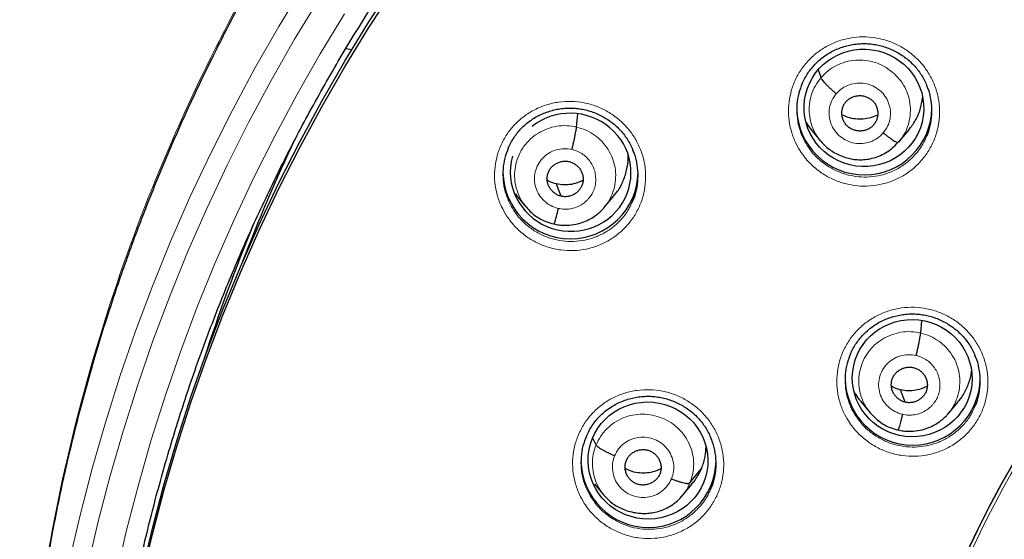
# Model space of a CAD drawing. Header units: millimetres. Extents: x 8 to 2314, y 12 to 2305.
# Tile 59 of 156: x 1039 to 1064, y 1821 to 1834. Entities that reach past the tile are written whole.
import ezdxf

# ---------------------------------------------------------------- set-up
doc = ezdxf.new("R2010")
doc.units = ezdxf.units.MM

msp = doc.modelspace()

# ---------------------------------------------------------------- linework, layer by layer
at = {"color": 7, "linetype": 'Continuous', "lineweight": 30}
for p, q in [((1047.556, 1833.045), (1047.705, 1833.019)), ((1059.506, 1832.311), (1059.439, 1832.503)), ((1053.356, 1831.069), (1053.386, 1831.402)), ((1059.246, 1831.015), (1059.493, 1830.717)), ((1061.472, 1830.703), (1061.719, 1830.999)), ((1061.442, 1830.681), (1061.507, 1830.746)), ((1061.501, 1830.749), (1061.457, 1830.685)), ((1051.823, 1829.389), (1051.844, 1829.362)), ((1051.839, 1829.358), (1052.084, 1829.06)), ((1054.051, 1829.043), (1054.296, 1829.336)), ((1052.078, 1829.069), (1052.094, 1829.052)), ((1052.096, 1829.055), (1052.089, 1829.064)), ((1052.788, 1828.629), (1052.783, 1828.627)), ((1062.013, 1825.886), (1062.041, 1826.198)), ((1060.496, 1824.175), (1060.742, 1823.878)), ((1062.709, 1823.862), (1062.954, 1824.155)), ((1060.735, 1823.887), (1060.751, 1823.87)), ((1060.753, 1823.872), (1060.746, 1823.882)), ((1061.445, 1823.447), (1061.441, 1823.445)), ((1053.849, 1823.07), (1053.767, 1823.241)), ((1055.451, 1822.337), (1055.451, 1822.337)), ((1056.21, 1822.115), (1056.504, 1822.489)), ((1053.806, 1822.094), (1054.036, 1821.817)), ((1056.018, 1821.795), (1056.264, 1822.089))]:
    msp.add_line(p, q, dxfattribs=at)
at = {"color": 252, "linetype": 'Continuous', "lineweight": 0}
for p, q in [((1052.109, 1829.038), (1052.096, 1829.055)), ((1052.783, 1828.627), (1052.639, 1828.676)), ((1060.772, 1823.848), (1060.753, 1823.872)), ((1061.441, 1823.445), (1061.296, 1823.494))]:
    msp.add_line(p, q, dxfattribs=at)
at = {"color": 252, "linetype": 'Continuous', "lineweight": 0, "flags": 128}
for points in [[(1039.664, 1813.48), (1039.713, 1814.158), (1039.826, 1815.36), (1039.97, 1816.559), (1040.147, 1817.754), (1040.355, 1818.944), (1040.595, 1820.129), (1040.867, 1821.307), (1041.17, 1822.477), (1041.504, 1823.639), (1041.868, 1824.793), (1042.264, 1825.936), (1042.69, 1827.069), (1043.145, 1828.191), (1043.631, 1829.3), (1044.146, 1830.397), (1044.69, 1831.48), (1045.263, 1832.548), (1045.864, 1833.602), (1046.493, 1834.64)], [(1046.889, 1834.308), (1046.266, 1833.281), (1045.671, 1832.237), (1045.104, 1831.179), (1044.565, 1830.107), (1044.055, 1829.021), (1043.574, 1827.923), (1043.123, 1826.812), (1042.701, 1825.69), (1042.31, 1824.558), (1041.949, 1823.416), (1041.618, 1822.266), (1041.318, 1821.107), (1041.049, 1819.941)], [(1041.774, 1819.779), (1042.039, 1820.927), (1042.334, 1822.067), (1042.659, 1823.2), (1043.015, 1824.323), (1043.4, 1825.437), (1043.815, 1826.541), (1044.259, 1827.634), (1044.732, 1828.715), (1045.234, 1829.784), (1045.764, 1830.839), (1046.322, 1831.88), (1046.908, 1832.907), (1047.521, 1833.918)]]:
    msp.add_lwpolyline(points, dxfattribs=at)
at = {"color": 7, "linetype": 'Continuous', "lineweight": 30, "flags": 128}
for points in [[(1041.401, 1810.471), (1041.401, 1810.663), (1041.422, 1811.82), (1041.473, 1812.975), (1041.555, 1814.128), (1041.668, 1815.28), (1041.812, 1816.427), (1041.986, 1817.571), (1042.191, 1818.71), (1042.426, 1819.843), (1042.691, 1820.97), (1042.985, 1822.09), (1043.31, 1823.201), (1043.664, 1824.304), (1044.048, 1825.397), (1044.461, 1826.481), (1044.902, 1827.553), (1045.372, 1828.613), (1045.869, 1829.661), (1046.395, 1830.696), (1046.948, 1831.717), (1047.528, 1832.724), (1048.135, 1833.715), (1048.768, 1834.69)], [(1042.426, 1819.7), (1042.691, 1820.827), (1042.985, 1821.946), (1043.31, 1823.058), (1043.664, 1824.161), (1044.048, 1825.254), (1044.461, 1826.338), (1044.902, 1827.41), (1045.372, 1828.47), (1045.869, 1829.518), (1046.395, 1830.553), (1046.948, 1831.574), (1047.528, 1832.581), (1048.135, 1833.572), (1048.768, 1834.547)], [(1052.967, 1829.327), (1052.902, 1829.501), (1052.85, 1829.638)], [(1061.625, 1824.145), (1061.559, 1824.319), (1061.508, 1824.456)], [(1063.159, 1820.332), (1063.44, 1820.927), (1063.736, 1821.514), (1064.048, 1822.094), (1064.376, 1822.665)], [(1064.376, 1822.665), (1064.048, 1822.094), (1063.736, 1821.514), (1063.44, 1820.927), (1063.159, 1820.332)]]:
    msp.add_lwpolyline(points, dxfattribs=at)
at = {"color": 252, "linetype": 'Continuous', "lineweight": 0}
msp.add_arc((1086.401, 1809.742), 25.454, 359.5039, 180.4634, dxfattribs=at)
at = {"color": 7, "linetype": 'Continuous', "lineweight": 30}
for centre, radius, start, end in [((1060.595, 1831.566), 1.7, 181.5988, 359.175), ((1085.287, 1812.302), 43.163, 154.6756, 159.1241), ((1053.204, 1829.957), 1.7, 180.8209, 358.8502), ((1085.203, 1812.047), 43.273, 157.5012, 162.2578), ((1061.811, 1824.768), 1.7, 180.8179, 359.1821), ((1055.167, 1822.697), 1.7, 180.8172, 359.1828)]:
    msp.add_arc(centre, radius, start, end, dxfattribs=at)
for centre, major_axis, ratio in [((1060.585, 1831.55), (1.492, -0.207), 0.979923), ((1061.799, 1824.75), (1.497, -0.173), 0.978491), ((1055.154, 1822.678), (1.502, -0.129), 0.977354)]:
    msp.add_ellipse(centre, major_axis=major_axis, ratio=ratio, dxfattribs=at)
for start_param, end_param in [(5.889944, 8.687315), (3.019577, 5.889944)]:
    msp.add_ellipse((1053.207, 1829.931), major_axis=(1.503, -0.224), ratio=0.977136, start_param=start_param, end_param=end_param, dxfattribs=at)
at = {"color": 252, "linetype": 'Continuous', "lineweight": 0}
for points, knots in [([(1086.559, 1858.832), (1085.167, 1858.797), (1082.383, 1858.727), (1078.241, 1858.163), (1074.163, 1857.268), (1070.183, 1856.016), (1066.33, 1854.425), (1062.636, 1852.506), (1059.13, 1850.273), (1055.838, 1847.745), (1052.786, 1844.942), (1049.999, 1841.884), (1047.499, 1838.597), (1045.304, 1835.105), (1043.432, 1831.437), (1041.898, 1827.62), (1040.714, 1823.686), (1039.886, 1819.664), (1039.436, 1815.587), (1039.319, 1811.877), (1039.515, 1809.546), (1039.596, 1808.578)], [0, 0, 0, 0, 0.053444, 0.106887, 0.160331, 0.213774, 0.267218, 0.320661, 0.374105, 0.427548, 0.480992, 0.534435, 0.587879, 0.641323, 0.694766, 0.74821, 0.801653, 0.855097, 0.90854, 0.961984, 1, 1, 1, 1]), ([(1058.982, 1830.466), (1058.939, 1830.541), (1058.842, 1830.707), (1058.743, 1830.99), (1058.685, 1831.303), (1058.684, 1831.622), (1058.736, 1831.935), (1058.841, 1832.235), (1058.995, 1832.513), (1059.195, 1832.76), (1059.433, 1832.971), (1059.705, 1833.139), (1060.001, 1833.26), (1060.314, 1833.328), (1060.635, 1833.345), (1060.954, 1833.308), (1061.264, 1833.219), (1061.554, 1833.079), (1061.784, 1832.917), (1061.96, 1832.753), (1062.118, 1832.572), (1062.271, 1832.337), (1062.399, 1832.044), (1062.474, 1831.734), (1062.497, 1831.417), (1062.465, 1831.1), (1062.38, 1830.794), (1062.243, 1830.507), (1062.061, 1830.247), (1061.835, 1830.022), (1061.576, 1829.837), (1061.288, 1829.699), (1060.98, 1829.61), (1060.661, 1829.574), (1060.34, 1829.59), (1060.026, 1829.661), (1059.727, 1829.781), (1059.453, 1829.95), (1059.244, 1830.134), (1059.089, 1830.309), (1059.018, 1830.414), (1058.982, 1830.466)], [0, 0, 0, 0, 0.021788, 0.04868, 0.075571, 0.102436, 0.129301, 0.15613, 0.182959, 0.20976, 0.236561, 0.263352, 0.290145, 0.316951, 0.343758, 0.370596, 0.397434, 0.424307, 0.451179, 0.468007, 0.484834, 0.51171, 0.538585, 0.565462, 0.592339, 0.619193, 0.646046, 0.672865, 0.699684, 0.726479, 0.753275, 0.780069, 0.806863, 0.833679, 0.860494, 0.887343, 0.914192, 0.941074, 0.967956, 0.983978, 1, 1, 1, 1]), ([(1059.506, 1832.311), (1059.563, 1832.371), (1059.677, 1832.491), (1059.891, 1832.623), (1060.123, 1832.714), (1060.37, 1832.758), (1060.621, 1832.754), (1060.867, 1832.701), (1061.096, 1832.601), (1061.303, 1832.459), (1061.479, 1832.282), (1061.618, 1832.075), (1061.712, 1831.845), (1061.758, 1831.601), (1061.755, 1831.354), (1061.703, 1831.112), (1061.619, 1830.905), (1061.535, 1830.794), (1061.501, 1830.749)], [0, 0, 0, 0, 0.063843, 0.127599, 0.191382, 0.255143, 0.318896, 0.382594, 0.44626, 0.510009, 0.573758, 0.637423, 0.701122, 0.764874, 0.828635, 0.892418, 0.956173, 1, 1, 1, 1]), ([(1059.487, 1830.726), (1059.439, 1830.791), (1059.343, 1830.923), (1059.252, 1831.152), (1059.205, 1831.395), (1059.208, 1831.643), (1059.26, 1831.885), (1059.355, 1832.115), (1059.456, 1832.246), (1059.506, 1832.311)], [0, 0, 0, 0, 0.139279, 0.282582, 0.426006, 0.569448, 0.712941, 0.856372, 1, 1, 1, 1]), ([(1059.89, 1831.907), (1059.937, 1831.954), (1060.032, 1832.049), (1060.215, 1832.139), (1060.414, 1832.182), (1060.617, 1832.171), (1060.812, 1832.11), (1060.983, 1832.001), (1061.121, 1831.852), (1061.215, 1831.673), (1061.259, 1831.476), (1061.25, 1831.276), (1061.191, 1831.083), (1061.112, 1830.975), (1061.073, 1830.921)], [0, 0, 0, 0, 0.083333, 0.166663, 0.249997, 0.333332, 0.416664, 0.499997, 0.583327, 0.666661, 0.749995, 0.83333, 0.916664, 1, 1, 1, 1]), ([(1061.073, 1830.921), (1061.026, 1830.873), (1060.931, 1830.779), (1060.748, 1830.689), (1060.55, 1830.646), (1060.346, 1830.656), (1060.152, 1830.718), (1059.98, 1830.827), (1059.842, 1830.976), (1059.748, 1831.154), (1059.704, 1831.351), (1059.713, 1831.551), (1059.772, 1831.745), (1059.851, 1831.853), (1059.89, 1831.907)], [0, 0, 0, 0, 0.083336, 0.16667, 0.250005, 0.333339, 0.416673, 0.500003, 0.583336, 0.666668, 0.750003, 0.833337, 0.916667, 1, 1, 1, 1]), ([(1051.595, 1828.838), (1051.551, 1828.912), (1051.453, 1829.078), (1051.352, 1829.361), (1051.293, 1829.674), (1051.29, 1829.992), (1051.339, 1830.306), (1051.443, 1830.606), (1051.595, 1830.884), (1051.793, 1831.132), (1052.03, 1831.344), (1052.3, 1831.512), (1052.595, 1831.634), (1052.908, 1831.704), (1053.228, 1831.722), (1053.548, 1831.686), (1053.858, 1831.599), (1054.149, 1831.46), (1054.381, 1831.299), (1054.558, 1831.135), (1054.717, 1830.955), (1054.872, 1830.72), (1055.002, 1830.428), (1055.079, 1830.119), (1055.104, 1829.802), (1055.073, 1829.485), (1054.99, 1829.179), (1054.855, 1828.892), (1054.675, 1828.632), (1054.451, 1828.406), (1054.193, 1828.22), (1053.906, 1828.081), (1053.599, 1827.99), (1053.28, 1827.953), (1052.959, 1827.968), (1052.644, 1828.037), (1052.345, 1828.156), (1052.07, 1828.324), (1051.859, 1828.506), (1051.703, 1828.681), (1051.631, 1828.786), (1051.595, 1828.838)], [0, 0, 0, 0, 0.021851, 0.048744, 0.075637, 0.102488, 0.129337, 0.156142, 0.182947, 0.209725, 0.236502, 0.263282, 0.290062, 0.316873, 0.343684, 0.37054, 0.397397, 0.424295, 0.451193, 0.46806, 0.484927, 0.511794, 0.538661, 0.56553, 0.592399, 0.619234, 0.646069, 0.672862, 0.699656, 0.726431, 0.753206, 0.779993, 0.80678, 0.833604, 0.860429, 0.8873, 0.914171, 0.941078, 0.967984, 0.983992, 1, 1, 1, 1]), ([(1052.089, 1829.064), (1052.054, 1829.105), (1051.967, 1829.21), (1051.873, 1829.409), (1051.806, 1829.647), (1051.792, 1829.894), (1051.825, 1830.139), (1051.904, 1830.373), (1052.027, 1830.588), (1052.192, 1830.774), (1052.391, 1830.923), (1052.616, 1831.032), (1052.858, 1831.094), (1053.109, 1831.113), (1053.274, 1831.083), (1053.356, 1831.069)], [0, 0, 0, 0, 0.0510198, 0.1301183, 0.2091492, 0.2881396, 0.3672346, 0.4463279, 0.5253148, 0.6043445, 0.6834429, 0.7625506, 0.8416882, 0.920793, 1, 1, 1, 1]), ([(1053.356, 1831.069), (1053.436, 1831.045), (1053.597, 1830.999), (1053.813, 1830.87), (1054.003, 1830.707), (1054.156, 1830.51), (1054.268, 1830.288), (1054.333, 1830.048), (1054.348, 1829.802), (1054.315, 1829.556), (1054.234, 1829.324), (1054.146, 1829.154), (1054.073, 1829.075), (1054.056, 1829.057)], [0, 0, 0, 0, 0.097226, 0.194323, 0.29146, 0.388563, 0.485654, 0.582662, 0.679621, 0.776709, 0.873793, 0.970747, 1, 1, 1, 1]), ([(1059.04, 1830.831), (1059.043, 1830.823), (1059.071, 1830.742), (1059.118, 1830.669), (1059.16, 1830.603)], [0, 0, 0, 0, 0.101661, 1, 1, 1, 1]), ([(1059.16, 1830.603), (1059.192, 1830.556), (1059.255, 1830.462), (1059.394, 1830.305), (1059.581, 1830.141), (1059.826, 1829.99), (1060.093, 1829.881), (1060.374, 1829.818), (1060.661, 1829.803), (1060.947, 1829.835), (1061.222, 1829.915), (1061.479, 1830.038), (1061.712, 1830.204), (1061.912, 1830.405), (1062.063, 1830.612), (1062.127, 1830.757), (1062.153, 1830.816)], [0, 0, 0, 0, 0.0463805, 0.092761, 0.1705895, 0.248418, 0.3261269, 0.4038354, 0.481449, 0.5590619, 0.6366066, 0.7141508, 0.7916943, 0.8692376, 0.9468482, 1, 1, 1, 1]), ([(1052.896, 1829.023), (1052.832, 1829.043), (1052.703, 1829.084), (1052.537, 1829.205), (1052.408, 1829.36), (1052.323, 1829.543), (1052.289, 1829.741), (1052.309, 1829.941), (1052.38, 1830.129), (1052.499, 1830.292), (1052.656, 1830.419), (1052.841, 1830.5), (1053.043, 1830.535), (1053.177, 1830.514), (1053.243, 1830.503)], [0, 0, 0, 0, 0.083335, 0.166666, 0.249999, 0.333329, 0.416664, 0.500001, 0.583335, 0.666673, 0.750003, 0.833335, 0.916665, 1, 1, 1, 1]), ([(1053.243, 1830.503), (1053.292, 1830.489), (1053.39, 1830.462), (1053.521, 1830.384), (1053.635, 1830.284), (1053.728, 1830.165), (1053.795, 1830.031), (1053.833, 1829.885), (1053.844, 1829.735), (1053.827, 1829.586), (1053.787, 1829.464), (1053.747, 1829.389), (1053.724, 1829.353), (1053.711, 1829.335), (1053.702, 1829.323), (1053.695, 1829.314), (1053.687, 1829.302), (1053.664, 1829.272), (1053.622, 1829.226), (1053.568, 1829.177), (1053.519, 1829.141), (1053.448, 1829.095), (1053.345, 1829.045), (1053.198, 1829.007), (1053.046, 1828.995), (1052.946, 1829.014), (1052.896, 1829.023)], [0, 0, 0, 0, 0.062593, 0.124975, 0.187335, 0.249628, 0.311864, 0.37427, 0.436886, 0.499535, 0.562183, 0.597225, 0.606402, 0.615575, 0.624744, 0.625379, 0.629906, 0.642054, 0.673377, 0.707916, 0.732621, 0.749883, 0.812381, 0.874899, 0.937374, 1, 1, 1, 1]), ([(1051.649, 1829.214), (1051.653, 1829.202), (1051.683, 1829.118), (1051.732, 1829.042), (1051.774, 1828.976)], [0, 0, 0, 0, 0.137279, 1, 1, 1, 1]), ([(1051.774, 1828.976), (1051.806, 1828.93), (1051.871, 1828.836), (1052.01, 1828.679), (1052.199, 1828.516), (1052.445, 1828.365), (1052.713, 1828.258), (1052.994, 1828.196), (1053.281, 1828.183), (1053.566, 1828.216), (1053.841, 1828.297), (1054.098, 1828.421), (1054.329, 1828.587), (1054.528, 1828.789), (1054.675, 1828.993), (1054.737, 1829.135), (1054.761, 1829.192)], [0, 0, 0, 0, 0.04647, 0.09294, 0.171064, 0.249188, 0.327185, 0.405182, 0.483047, 0.560911, 0.638655, 0.716399, 0.794099, 0.871798, 0.949549, 1, 1, 1, 1]), ([(1060.194, 1823.674), (1060.151, 1823.748), (1060.055, 1823.913), (1059.957, 1824.194), (1059.901, 1824.507), (1059.9, 1824.824), (1059.952, 1825.137), (1060.058, 1825.436), (1060.212, 1825.713), (1060.412, 1825.959), (1060.651, 1826.17), (1060.923, 1826.337), (1061.219, 1826.457), (1061.533, 1826.525), (1061.854, 1826.542), (1062.173, 1826.504), (1062.483, 1826.415), (1062.772, 1826.275), (1063.003, 1826.113), (1063.178, 1825.949), (1063.335, 1825.768), (1063.488, 1825.533), (1063.615, 1825.241), (1063.69, 1824.931), (1063.713, 1824.615), (1063.68, 1824.299), (1063.594, 1823.994), (1063.457, 1823.708), (1063.275, 1823.449), (1063.049, 1823.225), (1062.789, 1823.04), (1062.501, 1822.902), (1062.193, 1822.814), (1061.874, 1822.778), (1061.552, 1822.795), (1061.238, 1822.866), (1060.94, 1822.986), (1060.666, 1823.156), (1060.457, 1823.339), (1060.301, 1823.516), (1060.23, 1823.621), (1060.194, 1823.674)], [0, 0, 0, 0, 0.02145, 0.048321, 0.075192, 0.102039, 0.128887, 0.155709, 0.182532, 0.20934, 0.236148, 0.262957, 0.289767, 0.316594, 0.343421, 0.370273, 0.397126, 0.424, 0.450875, 0.467697, 0.484519, 0.511375, 0.538232, 0.56509, 0.591947, 0.618786, 0.645625, 0.672442, 0.699258, 0.726065, 0.752872, 0.779685, 0.806499, 0.833333, 0.860168, 0.887028, 0.913888, 0.940767, 0.967647, 0.983823, 1, 1, 1, 1]), ([(1060.746, 1823.882), (1060.712, 1823.923), (1060.624, 1824.027), (1060.53, 1824.226), (1060.464, 1824.464), (1060.449, 1824.711), (1060.482, 1824.956), (1060.561, 1825.19), (1060.684, 1825.405), (1060.849, 1825.591), (1061.048, 1825.741), (1061.273, 1825.849), (1061.516, 1825.911), (1061.767, 1825.931), (1061.931, 1825.901), (1062.013, 1825.886)], [0, 0, 0, 0, 0.0509305, 0.1300364, 0.2090747, 0.2880724, 0.3671747, 0.4462755, 0.5252702, 0.6043075, 0.6834133, 0.7625284, 0.8416733, 0.9207852, 1, 1, 1, 1]), ([(1062.013, 1825.886), (1062.094, 1825.863), (1062.254, 1825.817), (1062.471, 1825.688), (1062.66, 1825.525), (1062.814, 1825.328), (1062.925, 1825.106), (1062.99, 1824.867), (1063.005, 1824.62), (1062.972, 1824.375), (1062.891, 1824.143), (1062.803, 1823.973), (1062.73, 1823.894), (1062.714, 1823.876)], [0, 0, 0, 0, 0.09723, 0.194332, 0.291474, 0.388582, 0.485677, 0.58269, 0.679653, 0.776745, 0.873835, 0.970794, 1, 1, 1, 1]), ([(1061.553, 1823.841), (1061.489, 1823.861), (1061.36, 1823.902), (1061.195, 1824.022), (1061.065, 1824.177), (1060.981, 1824.361), (1060.947, 1824.559), (1060.966, 1824.759), (1061.038, 1824.946), (1061.156, 1825.109), (1061.313, 1825.236), (1061.499, 1825.317), (1061.7, 1825.352), (1061.834, 1825.331), (1061.901, 1825.321)], [0, 0, 0, 0, 0.083335, 0.166666, 0.249999, 0.333329, 0.416664, 0.500001, 0.583335, 0.666673, 0.750003, 0.833335, 0.916665, 1, 1, 1, 1]), ([(1061.901, 1825.321), (1061.95, 1825.307), (1062.047, 1825.279), (1062.178, 1825.201), (1062.292, 1825.102), (1062.385, 1824.983), (1062.452, 1824.849), (1062.491, 1824.704), (1062.501, 1824.554), (1062.484, 1824.404), (1062.444, 1824.282), (1062.404, 1824.207), (1062.381, 1824.171), (1062.369, 1824.153), (1062.36, 1824.141), (1062.353, 1824.132), (1062.345, 1824.121), (1062.321, 1824.091), (1062.279, 1824.044), (1062.225, 1823.996), (1062.176, 1823.959), (1062.106, 1823.914), (1062.002, 1823.863), (1061.856, 1823.825), (1061.703, 1823.813), (1061.603, 1823.832), (1061.553, 1823.841)], [0, 0, 0, 0, 0.062594, 0.124976, 0.187335, 0.249629, 0.311864, 0.37427, 0.436886, 0.499536, 0.562183, 0.597226, 0.606402, 0.615575, 0.624744, 0.625379, 0.629906, 0.642055, 0.673377, 0.707908, 0.73261, 0.749883, 0.812382, 0.874899, 0.937373, 1, 1, 1, 1]), ([(1053.552, 1821.601), (1053.509, 1821.674), (1053.413, 1821.839), (1053.313, 1822.121), (1053.256, 1822.433), (1053.254, 1822.75), (1053.305, 1823.063), (1053.41, 1823.361), (1053.563, 1823.638), (1053.762, 1823.885), (1054, 1824.096), (1054.271, 1824.263), (1054.567, 1824.383), (1054.88, 1824.452), (1055.201, 1824.469), (1055.521, 1824.432), (1055.83, 1824.344), (1056.121, 1824.204), (1056.352, 1824.042), (1056.528, 1823.878), (1056.686, 1823.698), (1056.84, 1823.463), (1056.968, 1823.171), (1057.044, 1822.863), (1057.067, 1822.546), (1057.035, 1822.231), (1056.951, 1821.926), (1056.815, 1821.64), (1056.634, 1821.381), (1056.409, 1821.156), (1056.15, 1820.972), (1055.862, 1820.834), (1055.555, 1820.744), (1055.236, 1820.708), (1054.914, 1820.724), (1054.6, 1820.795), (1054.301, 1820.915), (1054.026, 1821.083), (1053.816, 1821.267), (1053.66, 1821.443), (1053.588, 1821.548), (1053.552, 1821.601)], [0, 0, 0, 0, 0.021488, 0.048355, 0.075222, 0.102054, 0.128885, 0.155688, 0.18249, 0.209282, 0.236074, 0.262879, 0.289683, 0.316519, 0.343354, 0.370225, 0.397095, 0.423989, 0.450884, 0.467735, 0.484585, 0.511431, 0.538276, 0.565123, 0.591969, 0.61879, 0.645612, 0.672408, 0.699205, 0.725998, 0.752792, 0.779605, 0.806418, 0.833264, 0.860111, 0.886991, 0.91387, 0.940768, 0.967666, 0.983833, 1, 1, 1, 1]), ([(1053.849, 1823.07), (1053.884, 1823.145), (1053.955, 1823.293), (1054.116, 1823.483), (1054.309, 1823.64), (1054.529, 1823.757), (1054.769, 1823.829), (1055.018, 1823.853), (1055.268, 1823.828), (1055.508, 1823.755), (1055.731, 1823.64), (1055.927, 1823.485), (1056.088, 1823.295), (1056.209, 1823.077), (1056.284, 1822.841), (1056.31, 1822.595), (1056.292, 1822.347), (1056.237, 1822.192), (1056.21, 1822.115)], [0, 0, 0, 0, 0.06259, 0.125095, 0.187627, 0.250136, 0.312638, 0.375087, 0.437502, 0.5, 0.562498, 0.624914, 0.687363, 0.749864, 0.812373, 0.874905, 0.937409, 1, 1, 1, 1]), ([(1060.255, 1824.035), (1060.257, 1824.027), (1060.285, 1823.949), (1060.33, 1823.877), (1060.371, 1823.813)], [0, 0, 0, 0, 0.09503, 1, 1, 1, 1]), ([(1060.371, 1823.813), (1060.403, 1823.765), (1060.467, 1823.671), (1060.606, 1823.513), (1060.794, 1823.348), (1061.038, 1823.197), (1061.305, 1823.088), (1061.586, 1823.025), (1061.874, 1823.009), (1062.159, 1823.041), (1062.435, 1823.12), (1062.693, 1823.243), (1062.925, 1823.408), (1063.126, 1823.609), (1063.277, 1823.816), (1063.342, 1823.962), (1063.369, 1824.022)], [0, 0, 0, 0, 0.0467162, 0.0934323, 0.1710651, 0.248698, 0.3262609, 0.4038235, 0.4813149, 0.5588059, 0.636231, 0.7136556, 0.7910553, 0.8684547, 0.9458812, 1, 1, 1, 1]), ([(1054.314, 1822.798), (1054.344, 1822.857), (1054.404, 1822.976), (1054.549, 1823.117), (1054.724, 1823.218), (1054.921, 1823.27), (1055.125, 1823.27), (1055.322, 1823.218), (1055.499, 1823.118), (1055.644, 1822.977), (1055.748, 1822.803), (1055.802, 1822.61), (1055.807, 1822.408), (1055.766, 1822.281), (1055.745, 1822.218)], [0, 0, 0, 0, 0.083333, 0.166663, 0.249997, 0.333332, 0.416664, 0.499997, 0.583327, 0.666661, 0.749995, 0.83333, 0.916664, 1, 1, 1, 1]), ([(1054.047, 1821.812), (1054.023, 1821.839), (1053.944, 1821.928), (1053.851, 1822.109), (1053.775, 1822.344), (1053.749, 1822.59), (1053.767, 1822.838), (1053.822, 1822.993), (1053.849, 1823.07)], [0, 0, 0, 0, 0.080325, 0.264183, 0.448065, 0.632013, 0.81588, 1, 1, 1, 1]), ([(1055.745, 1822.218), (1055.715, 1822.159), (1055.655, 1822.04), (1055.509, 1821.899), (1055.334, 1821.798), (1055.138, 1821.746), (1054.934, 1821.746), (1054.737, 1821.797), (1054.56, 1821.897), (1054.414, 1822.039), (1054.311, 1822.213), (1054.257, 1822.406), (1054.252, 1822.608), (1054.293, 1822.734), (1054.314, 1822.798)], [0, 0, 0, 0, 0.083335, 0.166669, 0.250002, 0.333335, 0.416665, 0.499999, 0.58333, 0.66666, 0.749995, 0.83333, 0.916665, 1, 1, 1, 1]), ([(1056.21, 1822.115), (1056.176, 1822.039), (1056.123, 1821.921), (1056.036, 1821.824), (1056.005, 1821.789)], [0, 0, 0, 0, 0.636095, 1, 1, 1, 1]), ([(1053.612, 1821.968), (1053.615, 1821.959), (1053.644, 1821.878), (1053.69, 1821.805), (1053.731, 1821.741)], [0, 0, 0, 0, 0.113213, 1, 1, 1, 1]), ([(1053.731, 1821.741), (1053.763, 1821.693), (1053.828, 1821.599), (1053.967, 1821.441), (1054.155, 1821.277), (1054.401, 1821.126), (1054.668, 1821.018), (1054.949, 1820.955), (1055.237, 1820.94), (1055.522, 1820.972), (1055.797, 1821.052), (1056.055, 1821.175), (1056.287, 1821.34), (1056.486, 1821.541), (1056.636, 1821.746), (1056.699, 1821.891), (1056.725, 1821.949)], [0, 0, 0, 0, 0.046759, 0.093518, 0.171323, 0.249129, 0.326872, 0.404614, 0.482263, 0.559911, 0.637455, 0.714998, 0.792478, 0.869956, 0.94744, 1, 1, 1, 1])]:
    msp.add_open_spline(points, degree=3, knots=knots, dxfattribs=at)
at = {"color": 7, "linetype": 'Continuous', "lineweight": 30}
for points, knots in [([(1086.559, 1858.846), (1086.388, 1858.847), (1085.783, 1858.851), (1084.753, 1858.819), (1083.476, 1858.753), (1082.227, 1858.652), (1081.011, 1858.523), (1079.831, 1858.367), (1078.686, 1858.187), (1077.569, 1857.985), (1076.414, 1857.749), (1075.226, 1857.475), (1074.009, 1857.161), (1072.835, 1856.826), (1071.702, 1856.473), (1070.611, 1856.104), (1069.531, 1855.711), (1068.466, 1855.295), (1067.417, 1854.856), (1066.416, 1854.41), (1065.463, 1853.959), (1064.555, 1853.506), (1063.694, 1853.052), (1062.852, 1852.587), (1062.031, 1852.112), (1061.235, 1851.628), (1060.488, 1851.154), (1059.79, 1850.692), (1059.014, 1850.158), (1058.161, 1849.543), (1057.237, 1848.84), (1056.36, 1848.139), (1055.529, 1847.441), (1054.743, 1846.749), (1054, 1846.065), (1053.299, 1845.392), (1052.66, 1844.752), (1052.077, 1844.147), (1051.547, 1843.577), (1051.038, 1843.012), (1050.537, 1842.437), (1050.031, 1841.835), (1049.516, 1841.201), (1048.972, 1840.505), (1048.401, 1839.745), (1047.805, 1838.914), (1047.206, 1838.037), (1046.605, 1837.114), (1046.006, 1836.142), (1045.41, 1835.122), (1044.822, 1834.051), (1044.234, 1832.912), (1043.655, 1831.709), (1043.095, 1830.452), (1042.568, 1829.171), (1042.076, 1827.869), (1041.623, 1826.548), (1041.198, 1825.178), (1040.807, 1823.759), (1040.454, 1822.29), (1040.15, 1820.806), (1039.928, 1819.493), (1039.77, 1818.357), (1039.658, 1817.403), (1039.566, 1816.445), (1039.495, 1815.488), (1039.446, 1814.551), (1039.417, 1813.651), (1039.405, 1812.805), (1039.408, 1812.012), (1039.422, 1811.274), (1039.446, 1810.593), (1039.476, 1809.969), (1039.511, 1809.402), (1039.549, 1808.887), (1039.578, 1808.561), (1039.591, 1808.406)], [0, 0, 0, 0, 0.006544, 0.023189, 0.039523, 0.055546, 0.071256, 0.086381, 0.101202, 0.115717, 0.129924, 0.146436, 0.162509, 0.178142, 0.193332, 0.208079, 0.222382, 0.237481, 0.252055, 0.266105, 0.279635, 0.292647, 0.305143, 0.317126, 0.329717, 0.341696, 0.353067, 0.363835, 0.374004, 0.389463, 0.404424, 0.418894, 0.432876, 0.446375, 0.459391, 0.471927, 0.483983, 0.494402, 0.504436, 0.514088, 0.523822, 0.533964, 0.544517, 0.555483, 0.568182, 0.581397, 0.595131, 0.609385, 0.624161, 0.639462, 0.655288, 0.67164, 0.689316, 0.707215, 0.725199, 0.743263, 0.761405, 0.77962, 0.799171, 0.818799, 0.838502, 0.858276, 0.870742, 0.883236, 0.895758, 0.908306, 0.920692, 0.932393, 0.94338, 0.953654, 0.963217, 0.97207, 0.980075, 0.987398, 0.994039, 1, 1, 1, 1]), ([(1041.799, 1817.046), (1041.838, 1817.296), (1041.917, 1817.802), (1042.053, 1818.561), (1042.203, 1819.325), (1042.366, 1820.086), (1042.544, 1820.844), (1042.734, 1821.599), (1042.939, 1822.35), (1043.156, 1823.098), (1043.387, 1823.842), (1043.631, 1824.581), (1043.888, 1825.317), (1044.159, 1826.048), (1044.442, 1826.774), (1044.738, 1827.495), (1045.047, 1828.211), (1045.369, 1828.922), (1045.704, 1829.627), (1046.051, 1830.326), (1046.41, 1831.019), (1046.782, 1831.706), (1047.166, 1832.386), (1047.562, 1833.06), (1047.969, 1833.726), (1048.389, 1834.386), (1048.821, 1835.038), (1049.264, 1835.683), (1049.718, 1836.32), (1050.184, 1836.949), (1050.661, 1837.57), (1051.149, 1838.183), (1051.647, 1838.787), (1052.157, 1839.382), (1052.677, 1839.969), (1053.207, 1840.547), (1053.748, 1841.115), (1054.298, 1841.674), (1054.859, 1842.224), (1055.429, 1842.764), (1056.009, 1843.294), (1056.598, 1843.814), (1057.197, 1844.323), (1057.804, 1844.823), (1058.42, 1845.312), (1059.045, 1845.79), (1059.678, 1846.257), (1060.32, 1846.714), (1060.969, 1847.159), (1061.627, 1847.593), (1062.292, 1848.016), (1062.964, 1848.427), (1063.644, 1848.827), (1064.33, 1849.214), (1065.024, 1849.59), (1065.724, 1849.954), (1066.431, 1850.306), (1067.143, 1850.646), (1067.862, 1850.974), (1068.586, 1851.289), (1069.316, 1851.591), (1070.051, 1851.881), (1070.791, 1852.159), (1071.536, 1852.423), (1072.286, 1852.675), (1073.04, 1852.914), (1073.798, 1853.139), (1074.56, 1853.352), (1075.326, 1853.552), (1076.095, 1853.738), (1076.868, 1853.911), (1077.643, 1854.071), (1078.421, 1854.218), (1079.202, 1854.351), (1079.984, 1854.471), (1080.769, 1854.577), (1081.556, 1854.67), (1082.344, 1854.749), (1083.134, 1854.814), (1083.924, 1854.866), (1084.715, 1854.905), (1085.507, 1854.93), (1086.122, 1854.939), (1086.472, 1854.939), (1086.559, 1854.94)], [0, 0, 0, 0, 0.011994, 0.024296, 0.036598, 0.048899, 0.061201, 0.073503, 0.085804, 0.098106, 0.110407, 0.122709, 0.13501, 0.147312, 0.159613, 0.171914, 0.184216, 0.196517, 0.208818, 0.221119, 0.23342, 0.245721, 0.258022, 0.270323, 0.282624, 0.294925, 0.307225, 0.319526, 0.331827, 0.344127, 0.356428, 0.368728, 0.381028, 0.393329, 0.405629, 0.417929, 0.430229, 0.442529, 0.454829, 0.467129, 0.479428, 0.491728, 0.504028, 0.516327, 0.528627, 0.540926, 0.553226, 0.565525, 0.577824, 0.590124, 0.602423, 0.614722, 0.627021, 0.63932, 0.651619, 0.663918, 0.676217, 0.688515, 0.700814, 0.713113, 0.725411, 0.73771, 0.750009, 0.762307, 0.774606, 0.786904, 0.799202, 0.811501, 0.823799, 0.836097, 0.848396, 0.860694, 0.872992, 0.88529, 0.897588, 0.909887, 0.922185, 0.934483, 0.946781, 0.959079, 0.971377, 0.983675, 0.995973, 1, 1, 1, 1]), ([(1059.035, 1832.161), (1059.045, 1832.185), (1059.075, 1832.256), (1059.138, 1832.368), (1059.223, 1832.495), (1059.319, 1832.612), (1059.424, 1832.72), (1059.538, 1832.816), (1059.661, 1832.902), (1059.793, 1832.978), (1059.933, 1833.042), (1060.078, 1833.094), (1060.228, 1833.133), (1060.38, 1833.158), (1060.533, 1833.17), (1060.686, 1833.167), (1060.837, 1833.151), (1060.986, 1833.122), (1061.133, 1833.079), (1061.277, 1833.023), (1061.416, 1832.955), (1061.548, 1832.874), (1061.672, 1832.783), (1061.786, 1832.681), (1061.89, 1832.57), (1061.983, 1832.451), (1062.065, 1832.323), (1062.125, 1832.213), (1062.153, 1832.145), (1062.162, 1832.123)], [0, 0, 0, 0, 0.019753, 0.058948, 0.097935, 0.136506, 0.174518, 0.212145, 0.250139, 0.288583, 0.327362, 0.366331, 0.40532, 0.444143, 0.482684, 0.520878, 0.558747, 0.596878, 0.635318, 0.673997, 0.712817, 0.751652, 0.790372, 0.828893, 0.867129, 0.905157, 0.943479, 0.982097, 1, 1, 1, 1]), ([(1063.351, 1811.578), (1063.361, 1811.726), (1063.384, 1812.058), (1063.436, 1812.574), (1063.504, 1813.125), (1063.587, 1813.675), (1063.683, 1814.222), (1063.792, 1814.766), (1063.915, 1815.308), (1064.052, 1815.847), (1064.202, 1816.383), (1064.366, 1816.914), (1064.542, 1817.442), (1064.732, 1817.965), (1064.935, 1818.483), (1065.151, 1818.996), (1065.379, 1819.504), (1065.62, 1820.007), (1065.874, 1820.503), (1066.14, 1820.993), (1066.418, 1821.477), (1066.708, 1821.954), (1067.01, 1822.423), (1067.323, 1822.885), (1067.648, 1823.34), (1067.984, 1823.787), (1068.331, 1824.225), (1068.69, 1824.655), (1069.058, 1825.076), (1069.437, 1825.488), (1069.827, 1825.891), (1070.226, 1826.285), (1070.635, 1826.669), (1071.053, 1827.042), (1071.481, 1827.406), (1071.918, 1827.759), (1072.363, 1828.102), (1072.817, 1828.434), (1073.279, 1828.755), (1073.748, 1829.064), (1074.226, 1829.363), (1074.71, 1829.649), (1075.202, 1829.924), (1075.7, 1830.188), (1076.205, 1830.439), (1076.716, 1830.677), (1077.233, 1830.904), (1077.755, 1831.118), (1078.282, 1831.319), (1078.814, 1831.508), (1079.351, 1831.684), (1079.892, 1831.847), (1080.437, 1831.997), (1080.986, 1832.133), (1081.537, 1832.257), (1082.092, 1832.367), (1082.649, 1832.464), (1083.209, 1832.547), (1083.77, 1832.617), (1084.333, 1832.674), (1084.897, 1832.717), (1085.462, 1832.746), (1086.028, 1832.762), (1086.594, 1832.764), (1087.16, 1832.752), (1087.725, 1832.727), (1088.29, 1832.689), (1088.853, 1832.637), (1089.415, 1832.571), (1089.975, 1832.492), (1090.533, 1832.399), (1091.076, 1832.296), (1091.431, 1832.218), (1091.602, 1832.181)], [0, 0, 0, 0, 0.011326, 0.025476, 0.039627, 0.053777, 0.067926, 0.082076, 0.096226, 0.110375, 0.124524, 0.138673, 0.152821, 0.16697, 0.181117, 0.195265, 0.209412, 0.223559, 0.237705, 0.251851, 0.265996, 0.280141, 0.294285, 0.308429, 0.322573, 0.336716, 0.350858, 0.365, 0.379142, 0.393283, 0.407423, 0.421563, 0.435702, 0.449841, 0.463979, 0.478117, 0.492255, 0.506392, 0.520528, 0.534664, 0.548799, 0.562935, 0.577069, 0.591203, 0.605337, 0.619471, 0.633604, 0.647736, 0.661868, 0.676, 0.690132, 0.704264, 0.718395, 0.732526, 0.746656, 0.760787, 0.774917, 0.789047, 0.803177, 0.817306, 0.831436, 0.845566, 0.859695, 0.873825, 0.887954, 0.902084, 0.916213, 0.930342, 0.944472, 0.958601, 0.972731, 0.986861, 1, 1, 1, 1]), ([(1059.89, 1831.907), (1059.867, 1831.926), (1059.82, 1831.966), (1059.753, 1832.027), (1059.689, 1832.088), (1059.633, 1832.145), (1059.584, 1832.198), (1059.546, 1832.244), (1059.519, 1832.284), (1059.51, 1832.302), (1059.506, 1832.311)], [0, 0, 0, 0, 0.123797, 0.248436, 0.373785, 0.499421, 0.625024, 0.750514, 0.875602, 1, 1, 1, 1]), ([(1059.034, 1832.164), (1059.002, 1832.082), (1058.936, 1831.913), (1058.893, 1831.638), (1058.895, 1831.353), (1058.941, 1831.08), (1059.008, 1830.911), (1059.04, 1830.831)], [0, 0, 0, 0, 0.191451, 0.398218, 0.604986, 0.811982, 1, 1, 1, 1]), ([(1062.153, 1830.816), (1062.166, 1830.843), (1062.221, 1830.954), (1062.272, 1831.169), (1062.304, 1831.451), (1062.281, 1831.735), (1062.233, 1831.962), (1062.176, 1832.086), (1062.159, 1832.123)], [0, 0, 0, 0, 0.066253, 0.276769, 0.487287, 0.698006, 0.908727, 1, 1, 1, 1]), ([(1060.133, 1831.704), (1060.154, 1831.725), (1060.194, 1831.768), (1060.271, 1831.814), (1060.354, 1831.845), (1060.443, 1831.86), (1060.532, 1831.86), (1060.619, 1831.842), (1060.701, 1831.807), (1060.775, 1831.757), (1060.837, 1831.694), (1060.886, 1831.62), (1060.918, 1831.538), (1060.934, 1831.451), (1060.933, 1831.362), (1060.916, 1831.276), (1060.883, 1831.194), (1060.848, 1831.147), (1060.83, 1831.124)], [0, 0, 0, 0, 0.062616, 0.125091, 0.187745, 0.250479, 0.313048, 0.375343, 0.437605, 0.500001, 0.562396, 0.624658, 0.686954, 0.749522, 0.812255, 0.87491, 0.937384, 1, 1, 1, 1]), ([(1061.717, 1831), (1061.773, 1831.075), (1061.892, 1831.231), (1062.009, 1831.505), (1062.043, 1831.703), (1062.06, 1831.8)], [0, 0, 0, 0, 0.3161471, 0.6650225, 1, 1, 1, 1]), ([(1051.642, 1830.538), (1051.651, 1830.56), (1051.68, 1830.629), (1051.741, 1830.739), (1051.825, 1830.867), (1051.92, 1830.985), (1052.024, 1831.092), (1052.138, 1831.189), (1052.26, 1831.276), (1052.392, 1831.352), (1052.531, 1831.417), (1052.676, 1831.469), (1052.825, 1831.509), (1052.977, 1831.535), (1053.13, 1831.547), (1053.283, 1831.545), (1053.434, 1831.53), (1053.583, 1831.501), (1053.731, 1831.459), (1053.875, 1831.404), (1054.014, 1831.336), (1054.147, 1831.256), (1054.271, 1831.165), (1054.386, 1831.064), (1054.491, 1830.954), (1054.585, 1830.835), (1054.668, 1830.708), (1054.73, 1830.595), (1054.76, 1830.522), (1054.77, 1830.497)], [0, 0, 0, 0, 0.01817, 0.057293, 0.096213, 0.134721, 0.172675, 0.210241, 0.24818, 0.286569, 0.325293, 0.364212, 0.403155, 0.441938, 0.480444, 0.518607, 0.556444, 0.594536, 0.632933, 0.671565, 0.710335, 0.749119, 0.787789, 0.82626, 0.864447, 0.902419, 0.940676, 0.979226, 1, 1, 1, 1]), ([(1060.83, 1831.124), (1060.809, 1831.102), (1060.769, 1831.06), (1060.692, 1831.014), (1060.609, 1830.983), (1060.521, 1830.967), (1060.431, 1830.968), (1060.344, 1830.986), (1060.262, 1831.021), (1060.188, 1831.071), (1060.126, 1831.134), (1060.077, 1831.208), (1060.045, 1831.29), (1060.029, 1831.377), (1060.03, 1831.465), (1060.047, 1831.551), (1060.08, 1831.634), (1060.116, 1831.681), (1060.133, 1831.704)], [0, 0, 0, 0, 0.062616, 0.12509, 0.187745, 0.250478, 0.313046, 0.375342, 0.437604, 0.5, 0.562395, 0.624657, 0.686952, 0.749521, 0.812255, 0.874909, 0.937384, 1, 1, 1, 1]), ([(1060.931, 1831.37), (1060.872, 1831.346), (1060.755, 1831.297), (1060.565, 1831.265), (1060.374, 1831.267), (1060.192, 1831.301), (1060.083, 1831.353), (1060.032, 1831.377)], [0, 0, 0, 0, 0.2046062, 0.4097466, 0.6143496, 0.818059, 1, 1, 1, 1]), ([(1053.243, 1830.503), (1053.25, 1830.533), (1053.264, 1830.592), (1053.284, 1830.681), (1053.302, 1830.767), (1053.318, 1830.847), (1053.333, 1830.921), (1053.344, 1830.984), (1053.352, 1831.036), (1053.355, 1831.058), (1053.356, 1831.069)], [0, 0, 0, 0, 0.125184, 0.249846, 0.374761, 0.49999, 0.625234, 0.750182, 0.874864, 1, 1, 1, 1]), ([(1059.136, 1831.18), (1059.167, 1831.123), (1059.199, 1831.064), (1059.246, 1831.017), (1059.247, 1831.016)], [0, 0, 0, 0, 0.974071, 1, 1, 1, 1]), ([(1061.073, 1830.921), (1061.096, 1830.902), (1061.143, 1830.864), (1061.21, 1830.812), (1061.273, 1830.767), (1061.33, 1830.73), (1061.379, 1830.703), (1061.417, 1830.685), (1061.434, 1830.682), (1061.442, 1830.681)], [0, 0, 0, 0, 0.144635, 0.288324, 0.431355, 0.573794, 0.715938, 0.858429, 1, 1, 1, 1]), ([(1051.64, 1830.541), (1051.608, 1830.458), (1051.542, 1830.286), (1051.501, 1830.01), (1051.504, 1829.726), (1051.551, 1829.456), (1051.618, 1829.291), (1051.649, 1829.214)], [0, 0, 0, 0, 0.1959614, 0.4035099, 0.61106, 0.8189707, 1, 1, 1, 1]), ([(1059.482, 1830.729), (1059.515, 1830.692), (1059.588, 1830.607), (1059.713, 1830.505), (1059.852, 1830.416), (1059.997, 1830.344), (1060.151, 1830.291), (1060.306, 1830.258), (1060.459, 1830.243), (1060.622, 1830.249), (1060.791, 1830.278), (1060.965, 1830.333), (1061.136, 1830.416), (1061.302, 1830.53), (1061.394, 1830.63), (1061.442, 1830.681)], [0, 0, 0, 0, 0.066802, 0.150245, 0.215205, 0.287562, 0.367205, 0.431665, 0.500151, 0.572773, 0.649638, 0.730768, 0.816132, 0.905769, 1, 1, 1, 1]), ([(1054.291, 1829.34), (1054.316, 1829.367), (1054.411, 1829.469), (1054.525, 1829.687), (1054.623, 1829.977), (1054.664, 1830.208), (1054.654, 1830.337), (1054.652, 1830.364)], [0, 0, 0, 0, 0.098809, 0.374921, 0.651406, 0.927899, 1, 1, 1, 1]), ([(1054.761, 1829.192), (1054.776, 1829.221), (1054.832, 1829.336), (1054.883, 1829.553), (1054.913, 1829.835), (1054.888, 1830.119), (1054.84, 1830.343), (1054.783, 1830.463), (1054.767, 1830.498)], [0, 0, 0, 0, 0.073771, 0.284205, 0.494642, 0.705367, 0.916094, 1, 1, 1, 1]), ([(1052.967, 1829.327), (1052.939, 1829.336), (1052.882, 1829.353), (1052.805, 1829.399), (1052.739, 1829.458), (1052.684, 1829.529), (1052.644, 1829.608), (1052.62, 1829.692), (1052.614, 1829.78), (1052.625, 1829.867), (1052.654, 1829.95), (1052.698, 1830.026), (1052.757, 1830.091), (1052.829, 1830.144), (1052.909, 1830.183), (1052.995, 1830.206), (1053.084, 1830.215), (1053.143, 1830.204), (1053.172, 1830.199)], [0, 0, 0, 0, 0.062618, 0.125106, 0.187771, 0.250507, 0.313071, 0.375358, 0.437615, 0.500009, 0.562399, 0.624651, 0.686933, 0.749494, 0.81223, 0.874896, 0.937383, 1, 1, 1, 1]), ([(1053.172, 1830.199), (1053.201, 1830.191), (1053.258, 1830.174), (1053.334, 1830.127), (1053.401, 1830.068), (1053.455, 1829.997), (1053.496, 1829.919), (1053.52, 1829.834), (1053.526, 1829.746), (1053.514, 1829.659), (1053.486, 1829.576), (1053.441, 1829.5), (1053.382, 1829.435), (1053.311, 1829.382), (1053.231, 1829.343), (1053.145, 1829.32), (1053.055, 1829.312), (1052.997, 1829.322), (1052.967, 1829.327)], [0, 0, 0, 0, 0.062619, 0.125107, 0.187772, 0.250508, 0.313071, 0.375358, 0.437616, 0.50001, 0.5624, 0.624651, 0.686933, 0.749494, 0.81223, 0.874896, 0.937384, 1, 1, 1, 1]), ([(1052.85, 1829.638), (1052.788, 1829.654), (1052.707, 1829.674), (1052.637, 1829.718), (1052.62, 1829.728)], [0, 0, 0, 0, 0.768672, 1, 1, 1, 1]), ([(1053.52, 1829.729), (1053.485, 1829.711), (1053.394, 1829.663), (1053.23, 1829.622), (1053.039, 1829.604), (1052.913, 1829.626), (1052.85, 1829.638)], [0, 0, 0, 0, 0.173246, 0.449166, 0.724299, 1, 1, 1, 1]), ([(1052.094, 1829.052), (1052.136, 1829.005), (1052.227, 1828.904), (1052.395, 1828.783), (1052.584, 1828.684), (1052.72, 1828.649), (1052.789, 1828.631)], [0, 0, 0, 0, 0.230845, 0.488316, 0.744489, 1, 1, 1, 1]), ([(1052.789, 1828.63), (1052.833, 1828.621), (1052.919, 1828.603), (1053.086, 1828.591), (1053.28, 1828.605), (1053.488, 1828.658), (1053.662, 1828.732), (1053.803, 1828.816), (1053.913, 1828.901), (1053.997, 1828.98), (1054.042, 1829.032), (1054.061, 1829.055)], [0, 0, 0, 0, 0.095783, 0.186798, 0.355221, 0.506221, 0.639762, 0.755809, 0.85445, 0.935787, 1, 1, 1, 1]), ([(1052.896, 1829.023), (1052.889, 1828.994), (1052.876, 1828.937), (1052.856, 1828.858), (1052.837, 1828.786), (1052.82, 1828.725), (1052.806, 1828.677), (1052.795, 1828.645), (1052.791, 1828.636), (1052.789, 1828.631)], [0, 0, 0, 0, 0.145559, 0.29145, 0.43758, 0.583618, 0.729492, 0.875494, 1, 1, 1, 1]), ([(1060.251, 1825.361), (1060.261, 1825.386), (1060.292, 1825.458), (1060.355, 1825.57), (1060.44, 1825.697), (1060.536, 1825.814), (1060.642, 1825.921), (1060.756, 1826.017), (1060.88, 1826.103), (1061.012, 1826.178), (1061.151, 1826.242), (1061.297, 1826.294), (1061.447, 1826.332), (1061.599, 1826.357), (1061.752, 1826.369), (1061.905, 1826.366), (1062.056, 1826.349), (1062.205, 1826.32), (1062.352, 1826.277), (1062.496, 1826.221), (1062.634, 1826.152), (1062.766, 1826.072), (1062.89, 1825.98), (1063.004, 1825.879), (1063.108, 1825.768), (1063.201, 1825.649), (1063.282, 1825.521), (1063.342, 1825.412), (1063.369, 1825.344), (1063.378, 1825.323)], [0, 0, 0, 0, 0.020532, 0.059727, 0.098717, 0.137293, 0.175312, 0.212945, 0.250947, 0.289395, 0.328174, 0.367142, 0.406126, 0.444943, 0.483478, 0.521667, 0.559528, 0.597646, 0.636071, 0.674731, 0.71353, 0.75234, 0.791033, 0.829526, 0.867734, 0.905733, 0.944027, 0.982621, 1, 1, 1, 1]), ([(1061.901, 1825.321), (1061.908, 1825.351), (1061.921, 1825.41), (1061.941, 1825.499), (1061.959, 1825.585), (1061.976, 1825.665), (1061.99, 1825.738), (1062.001, 1825.801), (1062.01, 1825.853), (1062.012, 1825.875), (1062.013, 1825.886)], [0, 0, 0, 0, 0.125164, 0.24982, 0.374741, 0.499983, 0.625241, 0.750198, 0.874878, 1, 1, 1, 1]), ([(1060.249, 1825.365), (1060.218, 1825.284), (1060.152, 1825.115), (1060.109, 1824.842), (1060.11, 1824.558), (1060.156, 1824.285), (1060.223, 1824.116), (1060.255, 1824.035)], [0, 0, 0, 0, 0.190112, 0.39682, 0.603529, 0.810437, 1, 1, 1, 1]), ([(1063.369, 1824.022), (1063.381, 1824.048), (1063.436, 1824.158), (1063.487, 1824.37), (1063.52, 1824.652), (1063.497, 1824.935), (1063.449, 1825.162), (1063.392, 1825.286), (1063.374, 1825.324)], [0, 0, 0, 0, 0.063436, 0.27435, 0.485264, 0.696337, 0.907411, 1, 1, 1, 1]), ([(1061.625, 1824.145), (1061.596, 1824.154), (1061.539, 1824.17), (1061.463, 1824.217), (1061.396, 1824.276), (1061.342, 1824.347), (1061.301, 1824.425), (1061.277, 1824.51), (1061.271, 1824.598), (1061.283, 1824.685), (1061.311, 1824.768), (1061.355, 1824.844), (1061.415, 1824.909), (1061.486, 1824.962), (1061.566, 1825.001), (1061.652, 1825.024), (1061.741, 1825.032), (1061.8, 1825.022), (1061.829, 1825.017)], [0, 0, 0, 0, 0.062618, 0.125105, 0.187769, 0.250505, 0.313069, 0.375356, 0.437614, 0.500007, 0.562399, 0.624651, 0.686934, 0.749496, 0.812232, 0.874897, 0.937383, 1, 1, 1, 1]), ([(1061.829, 1825.017), (1061.858, 1825.008), (1061.915, 1824.992), (1061.992, 1824.945), (1062.058, 1824.886), (1062.113, 1824.815), (1062.153, 1824.737), (1062.177, 1824.652), (1062.183, 1824.564), (1062.171, 1824.477), (1062.143, 1824.394), (1062.099, 1824.318), (1062.039, 1824.253), (1061.968, 1824.2), (1061.888, 1824.161), (1061.802, 1824.138), (1061.713, 1824.13), (1061.654, 1824.14), (1061.625, 1824.145)], [0, 0, 0, 0, 0.0626186, 0.1251053, 0.1877697, 0.2505054, 0.3130689, 0.3753562, 0.4376143, 0.500008, 0.5623992, 0.6246515, 0.6869341, 0.7494959, 0.8122319, 0.8748971, 0.9373835, 1, 1, 1, 1]), ([(1062.948, 1824.16), (1062.973, 1824.186), (1063.068, 1824.289), (1063.179, 1824.506), (1063.27, 1824.739), (1063.286, 1824.883), (1063.29, 1824.926)], [0, 0, 0, 0, 0.128225, 0.488334, 0.848928, 1, 1, 1, 1]), ([(1060.342, 1824.41), (1060.353, 1824.385), (1060.393, 1824.3), (1060.456, 1824.23), (1060.501, 1824.18)], [0, 0, 0, 0, 0.29001, 1, 1, 1, 1]), ([(1061.508, 1824.456), (1061.445, 1824.472), (1061.364, 1824.492), (1061.294, 1824.536), (1061.278, 1824.546)], [0, 0, 0, 0, 0.76865, 1, 1, 1, 1]), ([(1062.178, 1824.548), (1062.143, 1824.529), (1062.051, 1824.481), (1061.888, 1824.44), (1061.696, 1824.422), (1061.571, 1824.444), (1061.508, 1824.456)], [0, 0, 0, 0, 0.173299, 0.4492, 0.724314, 1, 1, 1, 1]), ([(1053.606, 1823.291), (1053.616, 1823.314), (1053.646, 1823.385), (1053.709, 1823.497), (1053.793, 1823.624), (1053.889, 1823.741), (1053.993, 1823.848), (1054.108, 1823.944), (1054.231, 1824.03), (1054.362, 1824.105), (1054.502, 1824.169), (1054.647, 1824.221), (1054.797, 1824.26), (1054.949, 1824.285), (1055.102, 1824.297), (1055.254, 1824.294), (1055.405, 1824.278), (1055.555, 1824.249), (1055.702, 1824.206), (1055.846, 1824.15), (1055.985, 1824.082), (1056.117, 1824.002), (1056.241, 1823.911), (1056.356, 1823.809), (1056.46, 1823.699), (1056.553, 1823.58), (1056.635, 1823.453), (1056.696, 1823.342), (1056.725, 1823.271), (1056.734, 1823.248)], [0, 0, 0, 0, 0.019685, 0.058828, 0.097771, 0.136305, 0.174285, 0.211878, 0.249844, 0.288255, 0.326997, 0.365929, 0.404882, 0.443672, 0.482184, 0.520352, 0.558191, 0.596279, 0.63467, 0.673293, 0.712051, 0.750819, 0.789469, 0.827919, 0.866085, 0.904035, 0.942273, 0.98081, 1, 1, 1, 1]), ([(1060.751, 1823.87), (1060.793, 1823.823), (1060.884, 1823.722), (1061.052, 1823.601), (1061.241, 1823.502), (1061.378, 1823.467), (1061.446, 1823.449)], [0, 0, 0, 0, 0.230818, 0.488298, 0.744477, 1, 1, 1, 1]), ([(1061.446, 1823.449), (1061.49, 1823.439), (1061.576, 1823.421), (1061.744, 1823.409), (1061.938, 1823.423), (1062.145, 1823.476), (1062.319, 1823.55), (1062.46, 1823.634), (1062.571, 1823.72), (1062.655, 1823.799), (1062.699, 1823.851), (1062.719, 1823.874)], [0, 0, 0, 0, 0.0957619, 0.1867591, 0.3551557, 0.5061408, 0.6396803, 0.7557357, 0.8543938, 0.9357552, 1, 1, 1, 1]), ([(1061.553, 1823.841), (1061.547, 1823.812), (1061.533, 1823.755), (1061.513, 1823.675), (1061.495, 1823.604), (1061.478, 1823.543), (1061.464, 1823.495), (1061.453, 1823.463), (1061.448, 1823.454), (1061.446, 1823.45)], [0, 0, 0, 0, 0.1456031, 0.2915032, 0.4376278, 0.5836594, 0.7295264, 0.8755187, 1, 1, 1, 1]), ([(1053.604, 1823.294), (1053.573, 1823.213), (1053.507, 1823.043), (1053.465, 1822.769), (1053.467, 1822.486), (1053.513, 1822.214), (1053.58, 1822.047), (1053.612, 1821.968)], [0, 0, 0, 0, 0.1923934, 0.399442, 0.6064915, 0.8138311, 1, 1, 1, 1]), ([(1056.725, 1821.949), (1056.738, 1821.976), (1056.794, 1822.087), (1056.845, 1822.302), (1056.876, 1822.583), (1056.853, 1822.866), (1056.804, 1823.091), (1056.748, 1823.213), (1056.731, 1823.249)], [0, 0, 0, 0, 0.067778, 0.278684, 0.489591, 0.700713, 0.911835, 1, 1, 1, 1]), ([(1054.314, 1822.798), (1054.285, 1822.809), (1054.229, 1822.833), (1054.147, 1822.871), (1054.071, 1822.91), (1054.002, 1822.948), (1053.944, 1822.984), (1053.898, 1823.017), (1053.864, 1823.047), (1053.854, 1823.063), (1053.849, 1823.07)], [0, 0, 0, 0, 0.123795, 0.248432, 0.373781, 0.499419, 0.625025, 0.750516, 0.875604, 1, 1, 1, 1]), ([(1054.608, 1822.678), (1054.621, 1822.705), (1054.646, 1822.758), (1054.704, 1822.824), (1054.774, 1822.88), (1054.852, 1822.921), (1054.937, 1822.947), (1055.026, 1822.957), (1055.115, 1822.948), (1055.2, 1822.923), (1055.279, 1822.882), (1055.349, 1822.826), (1055.405, 1822.758), (1055.447, 1822.68), (1055.474, 1822.596), (1055.485, 1822.509), (1055.48, 1822.42), (1055.46, 1822.365), (1055.451, 1822.337)], [0, 0, 0, 0, 0.062616, 0.125091, 0.187745, 0.250479, 0.313048, 0.375343, 0.437606, 0.500001, 0.562397, 0.624659, 0.686954, 0.749523, 0.812256, 0.87491, 0.937384, 1, 1, 1, 1]), ([(1056.504, 1822.489), (1056.54, 1822.586), (1056.603, 1822.76), (1056.611, 1822.945), (1056.615, 1823.027)], [0, 0, 0, 0, 0.556476, 1, 1, 1, 1]), ([(1055.451, 1822.337), (1055.438, 1822.311), (1055.413, 1822.258), (1055.354, 1822.191), (1055.285, 1822.136), (1055.206, 1822.095), (1055.121, 1822.068), (1055.033, 1822.059), (1054.944, 1822.067), (1054.859, 1822.093), (1054.78, 1822.134), (1054.71, 1822.189), (1054.654, 1822.258), (1054.612, 1822.336), (1054.584, 1822.42), (1054.574, 1822.507), (1054.579, 1822.595), (1054.598, 1822.651), (1054.608, 1822.678)], [0, 0, 0, 0, 0.062616, 0.12509, 0.187744, 0.250477, 0.313046, 0.375342, 0.437605, 0.5, 0.562396, 0.624657, 0.686953, 0.749522, 0.812255, 0.87491, 0.937384, 1, 1, 1, 1]), ([(1055.48, 1822.475), (1055.456, 1822.461), (1055.376, 1822.417), (1055.226, 1822.376), (1055.037, 1822.353), (1054.847, 1822.373), (1054.692, 1822.415), (1054.608, 1822.461), (1054.58, 1822.477)], [0, 0, 0, 0, 0.088472, 0.291478, 0.493597, 0.695609, 0.898052, 1, 1, 1, 1]), ([(1056.258, 1822.094), (1056.294, 1822.134), (1056.398, 1822.251), (1056.462, 1822.395), (1056.504, 1822.489)], [0, 0, 0, 0, 0.341918, 1, 1, 1, 1]), ([(1055.745, 1822.218), (1055.773, 1822.207), (1055.829, 1822.185), (1055.911, 1822.157), (1055.988, 1822.133), (1056.057, 1822.116), (1056.115, 1822.105), (1056.161, 1822.101), (1056.195, 1822.103), (1056.205, 1822.111), (1056.21, 1822.115)], [0, 0, 0, 0, 0.1262512, 0.2516768, 0.376526, 0.500856, 0.6249269, 0.7493022, 0.8742674, 1, 1, 1, 1]), ([(1054.035, 1821.818), (1054.089, 1821.758), (1054.197, 1821.639), (1054.378, 1821.521), (1054.549, 1821.441), (1054.706, 1821.39), (1054.858, 1821.359), (1055.007, 1821.347), (1055.149, 1821.349), (1055.298, 1821.368), (1055.451, 1821.407), (1055.605, 1821.469), (1055.756, 1821.555), (1055.902, 1821.666), (1055.985, 1821.758), (1056.027, 1821.805)], [0, 0, 0, 0, 0.106561, 0.212789, 0.283885, 0.355495, 0.429582, 0.488916, 0.551516, 0.6174, 0.686656, 0.759465, 0.835948, 0.916132, 1, 1, 1, 1])]:
    msp.add_open_spline(points, degree=3, knots=knots, dxfattribs=at)

doc.saveas('drawing.dxf')
